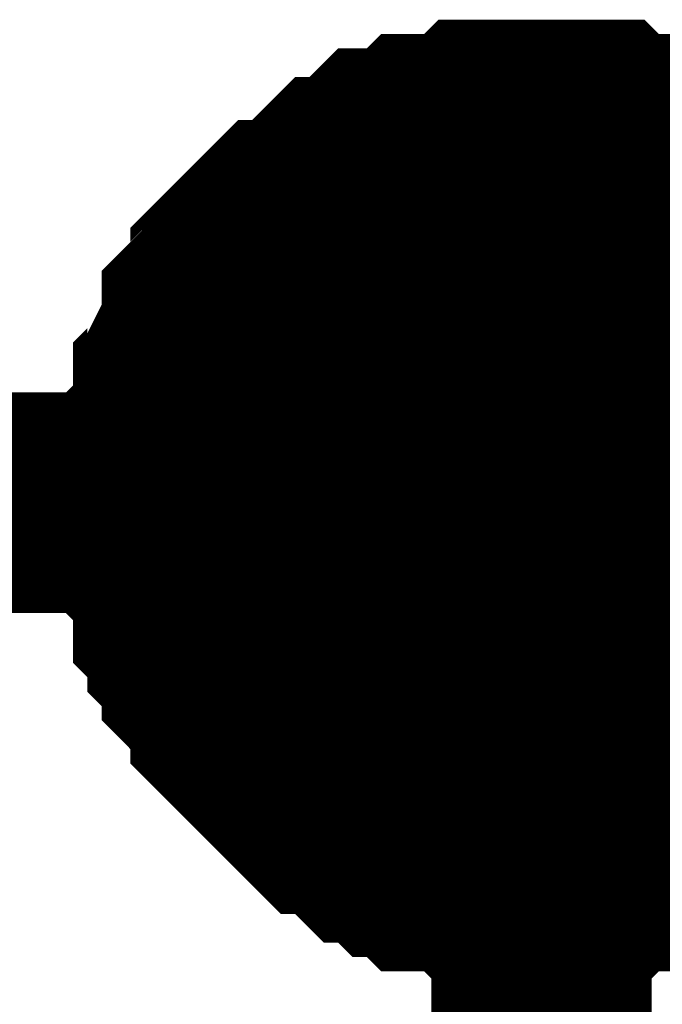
# Model space of a CAD drawing. Header units: inches. Extents: x 0 to 292, y 0 to 193.
# Tile 166 of 189: x 167.143 to 168.017, y 143.474 to 144.813. Entities that reach past the tile are written whole.
import ezdxf

# ---------------------------------------------------------------- set-up
doc = ezdxf.new("R2010")
doc.units = ezdxf.units.IN
doc.layers.add('Sheet', color=255, linetype='Continuous')

msp = doc.modelspace()

# ---------------------------------------------------------------- linework, layer by layer
at = {"layer": 'Sheet'}
for points in [[(167.3457, 144.1563, 0.2997, 0.2997, 0), (167.3457, 144.1758, 0.2997, 0.2997, 0), (167.3457, 144.2148, 0.2997, 0.2997, 0), (167.3457, 144.2342, 0.2997, 0.2997, 0), (167.3652, 144.2537, 0.2997, 0.2997, 0), (167.3652, 144.2927, 0.2997, 0.2997, 0), (167.3652, 144.3122, 0.2997, 0.2997, 0), (167.3847, 144.3317, 0.2997, 0.2997, 0), (167.3847, 144.3512, 0.2997, 0.2997, 0), (167.4042, 144.3902, 0.2997, 0.2997, 0), (167.4042, 144.4097, 0.2997, 0.2997, 0), (167.4236, 144.4292, 0.2997, 0.2997, 0), (167.4431, 144.4487, 0.2997, 0.2997, 0), (167.4431, 144.4681, 0.2997, 0.2997, 0), (167.4626, 144.4876, 0.2997, 0.2997, 0), (167.4821, 144.5071, 0.2997, 0.2997, 0), (167.5016, 144.5266, 0.2997, 0.2997, 0), (167.5211, 144.5266, 0.2997, 0.2997, 0), (167.5405, 144.5461, 0.2997, 0.2997, 0), (167.56, 144.5656, 0.2997, 0.2997, 0), (167.5795, 144.5851, 0.2997, 0.2997, 0), (167.599, 144.5851, 0.2997, 0.2997, 0), (167.6185, 144.6046, 0.2997, 0.2997, 0), (167.638, 144.6241, 0.2997, 0.2997, 0), (167.6575, 144.6241, 0.2997, 0.2997, 0), (167.6769, 144.6241, 0.2997, 0.2997, 0), (167.6964, 144.6436, 0.2997, 0.2997, 0), (167.7354, 144.6436, 0.2997, 0.2997, 0), (167.7549, 144.6436, 0.2997, 0.2997, 0), (167.7744, 144.6631, 0.2997, 0.2997, 0), (167.7938, 144.6631, 0.2997, 0.2997, 0), (167.8328, 144.6631, 0.2997, 0.2997, 0), (167.8523, 144.6631, 0.2997, 0.2997, 0)], [(167.3457, 144.1563, 0.2997, 0.2997, 0), (167.3457, 144.1758, 0.2997, 0.2997, 0), (167.3457, 144.2148, 0.2997, 0.2997, 0), (167.3457, 144.2342, 0.2997, 0.2997, 0), (167.3652, 144.2537, 0.2997, 0.2997, 0), (167.3652, 144.2927, 0.2997, 0.2997, 0), (167.3652, 144.3122, 0.2997, 0.2997, 0), (167.3847, 144.3317, 0.2997, 0.2997, 0), (167.3847, 144.3512, 0.2997, 0.2997, 0), (167.4042, 144.3902, 0.2997, 0.2997, 0), (167.4042, 144.4097, 0.2997, 0.2997, 0), (167.4236, 144.4292, 0.2997, 0.2997, 0), (167.4431, 144.4487, 0.2997, 0.2997, 0), (167.4431, 144.4681, 0.2997, 0.2997, 0), (167.4626, 144.4876, 0.2997, 0.2997, 0), (167.4821, 144.5071, 0.2997, 0.2997, 0), (167.5016, 144.5266, 0.2997, 0.2997, 0), (167.5211, 144.5266, 0.2997, 0.2997, 0), (167.5405, 144.5461, 0.2997, 0.2997, 0), (167.56, 144.5656, 0.2997, 0.2997, 0), (167.5795, 144.5851, 0.2997, 0.2997, 0), (167.599, 144.5851, 0.2997, 0.2997, 0), (167.6185, 144.6046, 0.2997, 0.2997, 0), (167.638, 144.6241, 0.2997, 0.2997, 0), (167.6575, 144.6241, 0.2997, 0.2997, 0), (167.6769, 144.6241, 0.2997, 0.2997, 0), (167.6964, 144.6436, 0.2997, 0.2997, 0), (167.7354, 144.6436, 0.2997, 0.2997, 0), (167.7549, 144.6436, 0.2997, 0.2997, 0), (167.7744, 144.6631, 0.2997, 0.2997, 0), (167.7938, 144.6631, 0.2997, 0.2997, 0), (167.8328, 144.6631, 0.2997, 0.2997, 0), (167.8523, 144.6631, 0.2997, 0.2997, 0)], [(167.3457, 144.1563, 0.2997, 0.2997, 0), (167.3457, 144.1758, 0.2997, 0.2997, 0), (167.3457, 144.2148, 0.2997, 0.2997, 0), (167.3457, 144.2342, 0.2997, 0.2997, 0), (167.3652, 144.2537, 0.2997, 0.2997, 0), (167.3652, 144.2927, 0.2997, 0.2997, 0), (167.3652, 144.3122, 0.2997, 0.2997, 0), (167.3847, 144.3317, 0.2997, 0.2997, 0), (167.3847, 144.3512, 0.2997, 0.2997, 0), (167.4042, 144.3902, 0.2997, 0.2997, 0), (167.4042, 144.4097, 0.2997, 0.2997, 0), (167.4236, 144.4292, 0.2997, 0.2997, 0), (167.4431, 144.4487, 0.2997, 0.2997, 0), (167.4431, 144.4681, 0.2997, 0.2997, 0), (167.4626, 144.4876, 0.2997, 0.2997, 0), (167.4821, 144.5071, 0.2997, 0.2997, 0), (167.5016, 144.5266, 0.2997, 0.2997, 0), (167.5211, 144.5266, 0.2997, 0.2997, 0), (167.5405, 144.5461, 0.2997, 0.2997, 0), (167.56, 144.5656, 0.2997, 0.2997, 0), (167.5795, 144.5851, 0.2997, 0.2997, 0), (167.599, 144.5851, 0.2997, 0.2997, 0), (167.6185, 144.6046, 0.2997, 0.2997, 0), (167.638, 144.6241, 0.2997, 0.2997, 0), (167.6575, 144.6241, 0.2997, 0.2997, 0), (167.6769, 144.6241, 0.2997, 0.2997, 0), (167.6964, 144.6436, 0.2997, 0.2997, 0), (167.7354, 144.6436, 0.2997, 0.2997, 0), (167.7549, 144.6436, 0.2997, 0.2997, 0), (167.7744, 144.6631, 0.2997, 0.2997, 0), (167.7938, 144.6631, 0.2997, 0.2997, 0), (167.8328, 144.6631, 0.2997, 0.2997, 0), (167.8523, 144.6631, 0.2997, 0.2997, 0)], [(167.3457, 144.1563, 0.2997, 0.2997, 0), (167.3457, 144.1758, 0.2997, 0.2997, 0), (167.3457, 144.2148, 0.2997, 0.2997, 0), (167.3457, 144.2342, 0.2997, 0.2997, 0), (167.3652, 144.2537, 0.2997, 0.2997, 0), (167.3652, 144.2927, 0.2997, 0.2997, 0), (167.3652, 144.3122, 0.2997, 0.2997, 0), (167.3847, 144.3317, 0.2997, 0.2997, 0), (167.3847, 144.3512, 0.2997, 0.2997, 0), (167.4042, 144.3902, 0.2997, 0.2997, 0), (167.4042, 144.4097, 0.2997, 0.2997, 0), (167.4236, 144.4292, 0.2997, 0.2997, 0), (167.4431, 144.4487, 0.2997, 0.2997, 0), (167.4431, 144.4681, 0.2997, 0.2997, 0), (167.4626, 144.4876, 0.2997, 0.2997, 0), (167.4821, 144.5071, 0.2997, 0.2997, 0), (167.5016, 144.5266, 0.2997, 0.2997, 0), (167.5211, 144.5266, 0.2997, 0.2997, 0), (167.5405, 144.5461, 0.2997, 0.2997, 0), (167.56, 144.5656, 0.2997, 0.2997, 0), (167.5795, 144.5851, 0.2997, 0.2997, 0), (167.599, 144.5851, 0.2997, 0.2997, 0), (167.6185, 144.6046, 0.2997, 0.2997, 0), (167.638, 144.6241, 0.2997, 0.2997, 0), (167.6575, 144.6241, 0.2997, 0.2997, 0), (167.6769, 144.6241, 0.2997, 0.2997, 0), (167.6964, 144.6436, 0.2997, 0.2997, 0), (167.7354, 144.6436, 0.2997, 0.2997, 0), (167.7549, 144.6436, 0.2997, 0.2997, 0), (167.7744, 144.6631, 0.2997, 0.2997, 0), (167.7938, 144.6631, 0.2997, 0.2997, 0), (167.8328, 144.6631, 0.2997, 0.2997, 0), (167.8523, 144.6631, 0.2997, 0.2997, 0)], [(167.8523, 144.6631, 0.2997, 0.2997, 0), (167.8523, 144.6631, 0.2997, 0.2997, 0)], [(167.8523, 144.6631, 0.2997, 0.2997, 0), (167.8718, 144.6631, 0.2997, 0.2997, 0), (167.9107, 144.6631, 0.2997, 0.2997, 0), (167.9302, 144.6631, 0.2997, 0.2997, 0), (167.9497, 144.6436, 0.2997, 0.2997, 0), (167.9887, 144.6436, 0.2997, 0.2997, 0), (168.0082, 144.6436, 0.2997, 0.2997, 0), (168.0276, 144.6241, 0.2997, 0.2997, 0), (168.0666, 144.6241, 0.2997, 0.2997, 0), (168.0861, 144.6241, 0.2997, 0.2997, 0), (168.1056, 144.6046, 0.2997, 0.2997, 0), (168.1251, 144.5851, 0.2997, 0.2997, 0), (168.1445, 144.5851, 0.2997, 0.2997, 0), (168.164, 144.5656, 0.2997, 0.2997, 0), (168.1835, 144.5461, 0.2997, 0.2997, 0)], [(167.8523, 144.6631, 0.2997, 0.2997, 0), (167.8523, 144.6631, 0.2997, 0.2997, 0)], [(167.8523, 144.6631, 0.2997, 0.2997, 0), (167.8718, 144.6631, 0.2997, 0.2997, 0), (167.9107, 144.6631, 0.2997, 0.2997, 0), (167.9302, 144.6631, 0.2997, 0.2997, 0), (167.9497, 144.6436, 0.2997, 0.2997, 0), (167.9887, 144.6436, 0.2997, 0.2997, 0), (168.0082, 144.6436, 0.2997, 0.2997, 0), (168.0276, 144.6241, 0.2997, 0.2997, 0), (168.0666, 144.6241, 0.2997, 0.2997, 0), (168.0861, 144.6241, 0.2997, 0.2997, 0), (168.1056, 144.6046, 0.2997, 0.2997, 0), (168.1251, 144.5851, 0.2997, 0.2997, 0), (168.1445, 144.5851, 0.2997, 0.2997, 0), (168.164, 144.5656, 0.2997, 0.2997, 0), (168.1835, 144.5461, 0.2997, 0.2997, 0)], [(167.8523, 144.6631, 0.2997, 0.2997, 0), (167.8523, 144.6631, 0.2997, 0.2997, 0)], [(167.8523, 144.6631, 0.2997, 0.2997, 0), (167.8718, 144.6631, 0.2997, 0.2997, 0), (167.9107, 144.6631, 0.2997, 0.2997, 0), (167.9302, 144.6631, 0.2997, 0.2997, 0), (167.9497, 144.6436, 0.2997, 0.2997, 0), (167.9887, 144.6436, 0.2997, 0.2997, 0), (168.0082, 144.6436, 0.2997, 0.2997, 0), (168.0276, 144.6241, 0.2997, 0.2997, 0), (168.0666, 144.6241, 0.2997, 0.2997, 0), (168.0861, 144.6241, 0.2997, 0.2997, 0), (168.1056, 144.6046, 0.2997, 0.2997, 0), (168.1251, 144.5851, 0.2997, 0.2997, 0), (168.1445, 144.5851, 0.2997, 0.2997, 0), (168.164, 144.5656, 0.2997, 0.2997, 0), (168.1835, 144.5461, 0.2997, 0.2997, 0)], [(167.8523, 144.6631, 0.2997, 0.2997, 0), (167.8523, 144.6631, 0.2997, 0.2997, 0)], [(167.8523, 144.6631, 0.2997, 0.2997, 0), (167.8718, 144.6631, 0.2997, 0.2997, 0), (167.9107, 144.6631, 0.2997, 0.2997, 0), (167.9302, 144.6631, 0.2997, 0.2997, 0), (167.9497, 144.6436, 0.2997, 0.2997, 0), (167.9887, 144.6436, 0.2997, 0.2997, 0), (168.0082, 144.6436, 0.2997, 0.2997, 0), (168.0276, 144.6241, 0.2997, 0.2997, 0), (168.0666, 144.6241, 0.2997, 0.2997, 0), (168.0861, 144.6241, 0.2997, 0.2997, 0), (168.1056, 144.6046, 0.2997, 0.2997, 0), (168.1251, 144.5851, 0.2997, 0.2997, 0), (168.1445, 144.5851, 0.2997, 0.2997, 0), (168.164, 144.5656, 0.2997, 0.2997, 0), (168.1835, 144.5461, 0.2997, 0.2997, 0)], [(167.3457, 144.1563, 0.0991, 0.0991, 0), (167.3457, 144.1758, 0.0991, 0.0991, 0), (167.3457, 144.2148, 0.0991, 0.0991, 0), (167.3457, 144.2342, 0.0991, 0.0991, 0), (167.3652, 144.2537, 0.0991, 0.0991, 0), (167.3652, 144.2927, 0.0991, 0.0991, 0), (167.3652, 144.3122, 0.0991, 0.0991, 0), (167.3847, 144.3317, 0.0991, 0.0991, 0), (167.3847, 144.3512, 0.0991, 0.0991, 0), (167.4042, 144.3902, 0.0991, 0.0991, 0), (167.4042, 144.4097, 0.0991, 0.0991, 0), (167.4236, 144.4292, 0.0991, 0.0991, 0), (167.4431, 144.4487, 0.0991, 0.0991, 0), (167.4431, 144.4681, 0.0991, 0.0991, 0), (167.4626, 144.4876, 0.0991, 0.0991, 0), (167.4821, 144.5071, 0.0991, 0.0991, 0), (167.5016, 144.5266, 0.0991, 0.0991, 0), (167.5211, 144.5266, 0.0991, 0.0991, 0), (167.5405, 144.5461, 0.0991, 0.0991, 0), (167.56, 144.5656, 0.0991, 0.0991, 0), (167.5795, 144.5851, 0.0991, 0.0991, 0), (167.599, 144.5851, 0.0991, 0.0991, 0), (167.6185, 144.6046, 0.0991, 0.0991, 0), (167.638, 144.6241, 0.0991, 0.0991, 0), (167.6575, 144.6241, 0.0991, 0.0991, 0), (167.6769, 144.6241, 0.0991, 0.0991, 0), (167.6964, 144.6436, 0.0991, 0.0991, 0), (167.7354, 144.6436, 0.0991, 0.0991, 0), (167.7549, 144.6436, 0.0991, 0.0991, 0), (167.7744, 144.6631, 0.0991, 0.0991, 0), (167.7938, 144.6631, 0.0991, 0.0991, 0), (167.8328, 144.6631, 0.0991, 0.0991, 0), (167.8523, 144.6631, 0.0991, 0.0991, 0)], [(167.3457, 144.1563, 0.0991, 0.0991, 0), (167.3457, 144.1758, 0.0991, 0.0991, 0), (167.3457, 144.2148, 0.0991, 0.0991, 0), (167.3457, 144.2342, 0.0991, 0.0991, 0), (167.3652, 144.2537, 0.0991, 0.0991, 0), (167.3652, 144.2927, 0.0991, 0.0991, 0), (167.3652, 144.3122, 0.0991, 0.0991, 0), (167.3847, 144.3317, 0.0991, 0.0991, 0), (167.3847, 144.3512, 0.0991, 0.0991, 0), (167.4042, 144.3902, 0.0991, 0.0991, 0), (167.4042, 144.4097, 0.0991, 0.0991, 0), (167.4236, 144.4292, 0.0991, 0.0991, 0), (167.4431, 144.4487, 0.0991, 0.0991, 0), (167.4431, 144.4681, 0.0991, 0.0991, 0), (167.4626, 144.4876, 0.0991, 0.0991, 0), (167.4821, 144.5071, 0.0991, 0.0991, 0), (167.5016, 144.5266, 0.0991, 0.0991, 0), (167.5211, 144.5266, 0.0991, 0.0991, 0), (167.5405, 144.5461, 0.0991, 0.0991, 0), (167.56, 144.5656, 0.0991, 0.0991, 0), (167.5795, 144.5851, 0.0991, 0.0991, 0), (167.599, 144.5851, 0.0991, 0.0991, 0), (167.6185, 144.6046, 0.0991, 0.0991, 0), (167.638, 144.6241, 0.0991, 0.0991, 0), (167.6575, 144.6241, 0.0991, 0.0991, 0), (167.6769, 144.6241, 0.0991, 0.0991, 0), (167.6964, 144.6436, 0.0991, 0.0991, 0), (167.7354, 144.6436, 0.0991, 0.0991, 0), (167.7549, 144.6436, 0.0991, 0.0991, 0), (167.7744, 144.6631, 0.0991, 0.0991, 0), (167.7938, 144.6631, 0.0991, 0.0991, 0), (167.8328, 144.6631, 0.0991, 0.0991, 0), (167.8523, 144.6631, 0.0991, 0.0991, 0)], [(167.3457, 144.1563, 0.0991, 0.0991, 0), (167.3457, 144.1758, 0.0991, 0.0991, 0), (167.3457, 144.2148, 0.0991, 0.0991, 0), (167.3457, 144.2342, 0.0991, 0.0991, 0), (167.3652, 144.2537, 0.0991, 0.0991, 0), (167.3652, 144.2927, 0.0991, 0.0991, 0), (167.3652, 144.3122, 0.0991, 0.0991, 0), (167.3847, 144.3317, 0.0991, 0.0991, 0), (167.3847, 144.3512, 0.0991, 0.0991, 0), (167.4042, 144.3902, 0.0991, 0.0991, 0), (167.4042, 144.4097, 0.0991, 0.0991, 0), (167.4236, 144.4292, 0.0991, 0.0991, 0), (167.4431, 144.4487, 0.0991, 0.0991, 0), (167.4431, 144.4681, 0.0991, 0.0991, 0), (167.4626, 144.4876, 0.0991, 0.0991, 0), (167.4821, 144.5071, 0.0991, 0.0991, 0), (167.5016, 144.5266, 0.0991, 0.0991, 0), (167.5211, 144.5266, 0.0991, 0.0991, 0), (167.5405, 144.5461, 0.0991, 0.0991, 0), (167.56, 144.5656, 0.0991, 0.0991, 0), (167.5795, 144.5851, 0.0991, 0.0991, 0), (167.599, 144.5851, 0.0991, 0.0991, 0), (167.6185, 144.6046, 0.0991, 0.0991, 0), (167.638, 144.6241, 0.0991, 0.0991, 0), (167.6575, 144.6241, 0.0991, 0.0991, 0), (167.6769, 144.6241, 0.0991, 0.0991, 0), (167.6964, 144.6436, 0.0991, 0.0991, 0), (167.7354, 144.6436, 0.0991, 0.0991, 0), (167.7549, 144.6436, 0.0991, 0.0991, 0), (167.7744, 144.6631, 0.0991, 0.0991, 0), (167.7938, 144.6631, 0.0991, 0.0991, 0), (167.8328, 144.6631, 0.0991, 0.0991, 0), (167.8523, 144.6631, 0.0991, 0.0991, 0)], [(167.3457, 144.1563, 0.0991, 0.0991, 0), (167.3457, 144.1758, 0.0991, 0.0991, 0), (167.3457, 144.2148, 0.0991, 0.0991, 0), (167.3457, 144.2342, 0.0991, 0.0991, 0), (167.3652, 144.2537, 0.0991, 0.0991, 0), (167.3652, 144.2927, 0.0991, 0.0991, 0), (167.3652, 144.3122, 0.0991, 0.0991, 0), (167.3847, 144.3317, 0.0991, 0.0991, 0), (167.3847, 144.3512, 0.0991, 0.0991, 0), (167.4042, 144.3902, 0.0991, 0.0991, 0), (167.4042, 144.4097, 0.0991, 0.0991, 0), (167.4236, 144.4292, 0.0991, 0.0991, 0), (167.4431, 144.4487, 0.0991, 0.0991, 0), (167.4431, 144.4681, 0.0991, 0.0991, 0), (167.4626, 144.4876, 0.0991, 0.0991, 0), (167.4821, 144.5071, 0.0991, 0.0991, 0), (167.5016, 144.5266, 0.0991, 0.0991, 0), (167.5211, 144.5266, 0.0991, 0.0991, 0), (167.5405, 144.5461, 0.0991, 0.0991, 0), (167.56, 144.5656, 0.0991, 0.0991, 0), (167.5795, 144.5851, 0.0991, 0.0991, 0), (167.599, 144.5851, 0.0991, 0.0991, 0), (167.6185, 144.6046, 0.0991, 0.0991, 0), (167.638, 144.6241, 0.0991, 0.0991, 0), (167.6575, 144.6241, 0.0991, 0.0991, 0), (167.6769, 144.6241, 0.0991, 0.0991, 0), (167.6964, 144.6436, 0.0991, 0.0991, 0), (167.7354, 144.6436, 0.0991, 0.0991, 0), (167.7549, 144.6436, 0.0991, 0.0991, 0), (167.7744, 144.6631, 0.0991, 0.0991, 0), (167.7938, 144.6631, 0.0991, 0.0991, 0), (167.8328, 144.6631, 0.0991, 0.0991, 0), (167.8523, 144.6631, 0.0991, 0.0991, 0)], [(167.8523, 144.6631, 0.0991, 0.0991, 0), (167.8523, 144.6631, 0.0991, 0.0991, 0)], [(167.8523, 144.6631, 0.0991, 0.0991, 0), (167.8718, 144.6631, 0.0991, 0.0991, 0), (167.9107, 144.6631, 0.0991, 0.0991, 0), (167.9302, 144.6631, 0.0991, 0.0991, 0), (167.9497, 144.6436, 0.0991, 0.0991, 0), (167.9887, 144.6436, 0.0991, 0.0991, 0), (168.0082, 144.6436, 0.0991, 0.0991, 0), (168.0276, 144.6241, 0.0991, 0.0991, 0), (168.0666, 144.6241, 0.0991, 0.0991, 0)], [(167.8523, 144.6631, 0.0991, 0.0991, 0), (167.8523, 144.6631, 0.0991, 0.0991, 0)], [(167.8523, 144.6631, 0.0991, 0.0991, 0), (167.8718, 144.6631, 0.0991, 0.0991, 0), (167.9107, 144.6631, 0.0991, 0.0991, 0), (167.9302, 144.6631, 0.0991, 0.0991, 0), (167.9497, 144.6436, 0.0991, 0.0991, 0), (167.9887, 144.6436, 0.0991, 0.0991, 0), (168.0082, 144.6436, 0.0991, 0.0991, 0), (168.0276, 144.6241, 0.0991, 0.0991, 0), (168.0666, 144.6241, 0.0991, 0.0991, 0)], [(167.8523, 144.6631, 0.0991, 0.0991, 0), (167.8523, 144.6631, 0.0991, 0.0991, 0)], [(167.8523, 144.6631, 0.0991, 0.0991, 0), (167.8718, 144.6631, 0.0991, 0.0991, 0), (167.9107, 144.6631, 0.0991, 0.0991, 0), (167.9302, 144.6631, 0.0991, 0.0991, 0), (167.9497, 144.6436, 0.0991, 0.0991, 0), (167.9887, 144.6436, 0.0991, 0.0991, 0), (168.0082, 144.6436, 0.0991, 0.0991, 0), (168.0276, 144.6241, 0.0991, 0.0991, 0), (168.0666, 144.6241, 0.0991, 0.0991, 0)], [(167.8523, 144.6631, 0.0991, 0.0991, 0), (167.8523, 144.6631, 0.0991, 0.0991, 0)], [(167.8523, 144.6631, 0.0991, 0.0991, 0), (167.8718, 144.6631, 0.0991, 0.0991, 0), (167.9107, 144.6631, 0.0991, 0.0991, 0), (167.9302, 144.6631, 0.0991, 0.0991, 0), (167.9497, 144.6436, 0.0991, 0.0991, 0), (167.9887, 144.6436, 0.0991, 0.0991, 0), (168.0082, 144.6436, 0.0991, 0.0991, 0), (168.0276, 144.6241, 0.0991, 0.0991, 0), (168.0666, 144.6241, 0.0991, 0.0991, 0)], [(153.6681, 144.1563, 0.2997, 0.2997, 0), (167.8523, 144.1563, 0.2997, 0.2997, 0)], [(167.8523, 143.6495, 0.2997, 0.2997, 0), (167.8328, 143.6495, 0.2997, 0.2997, 0), (167.7938, 143.6495, 0.2997, 0.2997, 0), (167.7744, 143.6495, 0.2997, 0.2997, 0), (167.7549, 143.669, 0.2997, 0.2997, 0), (167.7354, 143.669, 0.2997, 0.2997, 0), (167.6964, 143.669, 0.2997, 0.2997, 0), (167.6769, 143.6885, 0.2997, 0.2997, 0), (167.6575, 143.6885, 0.2997, 0.2997, 0), (167.638, 143.708, 0.2997, 0.2997, 0), (167.6185, 143.708, 0.2997, 0.2997, 0), (167.599, 143.7275, 0.2997, 0.2997, 0), (167.5795, 143.747, 0.2997, 0.2997, 0), (167.56, 143.747, 0.2997, 0.2997, 0), (167.5405, 143.7665, 0.2997, 0.2997, 0), (167.5211, 143.786, 0.2997, 0.2997, 0), (167.5016, 143.8054, 0.2997, 0.2997, 0), (167.4821, 143.8249, 0.2997, 0.2997, 0), (167.4626, 143.8444, 0.2997, 0.2997, 0), (167.4431, 143.8639, 0.2997, 0.2997, 0), (167.4431, 143.8834, 0.2997, 0.2997, 0), (167.4236, 143.9029, 0.2997, 0.2997, 0), (167.4042, 143.9224, 0.2997, 0.2997, 0), (167.4042, 143.9419, 0.2997, 0.2997, 0), (167.3847, 143.9614, 0.2997, 0.2997, 0), (167.3847, 143.9809, 0.2997, 0.2997, 0), (167.3652, 144.0004, 0.2997, 0.2997, 0), (167.3652, 144.0393, 0.2997, 0.2997, 0), (167.3652, 144.0588, 0.2997, 0.2997, 0), (167.3457, 144.0783, 0.2997, 0.2997, 0), (167.3457, 144.0978, 0.2997, 0.2997, 0), (167.3457, 144.1368, 0.2997, 0.2997, 0), (167.3457, 144.1563, 0.2997, 0.2997, 0)], [(167.3457, 144.1563, 0.2997, 0.2997, 0), (167.3457, 144.1563, 0.2997, 0.2997, 0)], [(167.8523, 143.6495, 0.2997, 0.2997, 0), (167.8328, 143.6495, 0.2997, 0.2997, 0), (167.7938, 143.6495, 0.2997, 0.2997, 0), (167.7744, 143.6495, 0.2997, 0.2997, 0), (167.7549, 143.669, 0.2997, 0.2997, 0), (167.7354, 143.669, 0.2997, 0.2997, 0), (167.6964, 143.669, 0.2997, 0.2997, 0), (167.6769, 143.6885, 0.2997, 0.2997, 0), (167.6575, 143.6885, 0.2997, 0.2997, 0), (167.638, 143.708, 0.2997, 0.2997, 0), (167.6185, 143.708, 0.2997, 0.2997, 0), (167.599, 143.7275, 0.2997, 0.2997, 0), (167.5795, 143.747, 0.2997, 0.2997, 0), (167.56, 143.747, 0.2997, 0.2997, 0), (167.5405, 143.7665, 0.2997, 0.2997, 0), (167.5211, 143.786, 0.2997, 0.2997, 0), (167.5016, 143.8054, 0.2997, 0.2997, 0), (167.4821, 143.8249, 0.2997, 0.2997, 0), (167.4626, 143.8444, 0.2997, 0.2997, 0), (167.4431, 143.8639, 0.2997, 0.2997, 0), (167.4431, 143.8834, 0.2997, 0.2997, 0), (167.4236, 143.9029, 0.2997, 0.2997, 0), (167.4042, 143.9224, 0.2997, 0.2997, 0), (167.4042, 143.9419, 0.2997, 0.2997, 0), (167.3847, 143.9614, 0.2997, 0.2997, 0), (167.3847, 143.9809, 0.2997, 0.2997, 0), (167.3652, 144.0004, 0.2997, 0.2997, 0), (167.3652, 144.0393, 0.2997, 0.2997, 0), (167.3652, 144.0588, 0.2997, 0.2997, 0), (167.3457, 144.0783, 0.2997, 0.2997, 0), (167.3457, 144.0978, 0.2997, 0.2997, 0), (167.3457, 144.1368, 0.2997, 0.2997, 0), (167.3457, 144.1563, 0.2997, 0.2997, 0)], [(167.3457, 144.1563, 0.2997, 0.2997, 0), (167.3457, 144.1563, 0.2997, 0.2997, 0)], [(167.8523, 143.6495, 0.2997, 0.2997, 0), (167.8328, 143.6495, 0.2997, 0.2997, 0), (167.7938, 143.6495, 0.2997, 0.2997, 0), (167.7744, 143.6495, 0.2997, 0.2997, 0), (167.7549, 143.669, 0.2997, 0.2997, 0), (167.7354, 143.669, 0.2997, 0.2997, 0), (167.6964, 143.669, 0.2997, 0.2997, 0), (167.6769, 143.6885, 0.2997, 0.2997, 0), (167.6575, 143.6885, 0.2997, 0.2997, 0), (167.638, 143.708, 0.2997, 0.2997, 0), (167.6185, 143.708, 0.2997, 0.2997, 0), (167.599, 143.7275, 0.2997, 0.2997, 0), (167.5795, 143.747, 0.2997, 0.2997, 0), (167.56, 143.747, 0.2997, 0.2997, 0), (167.5405, 143.7665, 0.2997, 0.2997, 0), (167.5211, 143.786, 0.2997, 0.2997, 0), (167.5016, 143.8054, 0.2997, 0.2997, 0), (167.4821, 143.8249, 0.2997, 0.2997, 0), (167.4626, 143.8444, 0.2997, 0.2997, 0), (167.4431, 143.8639, 0.2997, 0.2997, 0), (167.4431, 143.8834, 0.2997, 0.2997, 0), (167.4236, 143.9029, 0.2997, 0.2997, 0), (167.4042, 143.9224, 0.2997, 0.2997, 0), (167.4042, 143.9419, 0.2997, 0.2997, 0), (167.3847, 143.9614, 0.2997, 0.2997, 0), (167.3847, 143.9809, 0.2997, 0.2997, 0), (167.3652, 144.0004, 0.2997, 0.2997, 0), (167.3652, 144.0393, 0.2997, 0.2997, 0), (167.3652, 144.0588, 0.2997, 0.2997, 0), (167.3457, 144.0783, 0.2997, 0.2997, 0), (167.3457, 144.0978, 0.2997, 0.2997, 0), (167.3457, 144.1368, 0.2997, 0.2997, 0), (167.3457, 144.1563, 0.2997, 0.2997, 0)], [(167.3457, 144.1563, 0.2997, 0.2997, 0), (167.3457, 144.1563, 0.2997, 0.2997, 0)], [(167.8523, 143.6495, 0.2997, 0.2997, 0), (167.8328, 143.6495, 0.2997, 0.2997, 0), (167.7938, 143.6495, 0.2997, 0.2997, 0), (167.7744, 143.6495, 0.2997, 0.2997, 0), (167.7549, 143.669, 0.2997, 0.2997, 0), (167.7354, 143.669, 0.2997, 0.2997, 0), (167.6964, 143.669, 0.2997, 0.2997, 0), (167.6769, 143.6885, 0.2997, 0.2997, 0), (167.6575, 143.6885, 0.2997, 0.2997, 0), (167.638, 143.708, 0.2997, 0.2997, 0), (167.6185, 143.708, 0.2997, 0.2997, 0), (167.599, 143.7275, 0.2997, 0.2997, 0), (167.5795, 143.747, 0.2997, 0.2997, 0), (167.56, 143.747, 0.2997, 0.2997, 0), (167.5405, 143.7665, 0.2997, 0.2997, 0), (167.5211, 143.786, 0.2997, 0.2997, 0), (167.5016, 143.8054, 0.2997, 0.2997, 0), (167.4821, 143.8249, 0.2997, 0.2997, 0), (167.4626, 143.8444, 0.2997, 0.2997, 0), (167.4431, 143.8639, 0.2997, 0.2997, 0), (167.4431, 143.8834, 0.2997, 0.2997, 0), (167.4236, 143.9029, 0.2997, 0.2997, 0), (167.4042, 143.9224, 0.2997, 0.2997, 0), (167.4042, 143.9419, 0.2997, 0.2997, 0), (167.3847, 143.9614, 0.2997, 0.2997, 0), (167.3847, 143.9809, 0.2997, 0.2997, 0), (167.3652, 144.0004, 0.2997, 0.2997, 0), (167.3652, 144.0393, 0.2997, 0.2997, 0), (167.3652, 144.0588, 0.2997, 0.2997, 0), (167.3457, 144.0783, 0.2997, 0.2997, 0), (167.3457, 144.0978, 0.2997, 0.2997, 0), (167.3457, 144.1368, 0.2997, 0.2997, 0), (167.3457, 144.1563, 0.2997, 0.2997, 0)], [(167.3457, 144.1563, 0.2997, 0.2997, 0), (167.3457, 144.1563, 0.2997, 0.2997, 0)], [(167.8523, 142.0123, 0.2997, 0.2997, 0), (167.8523, 144.1563, 0.2997, 0.2997, 0), (178.0228, 144.1563, 0.2997, 0.2997, 0), (193.0058, 144.1563, 0.2997, 0.2997, 0), (207.0146, 144.1563, 0.2997, 0.2997, 0), (207.0146, 134.2938, 0.2997, 0.2997, 0)], [(167.8523, 143.6495, 0.0991, 0.0991, 0), (167.8328, 143.6495, 0.0991, 0.0991, 0), (167.7938, 143.6495, 0.0991, 0.0991, 0), (167.7744, 143.6495, 0.0991, 0.0991, 0), (167.7549, 143.669, 0.0991, 0.0991, 0), (167.7354, 143.669, 0.0991, 0.0991, 0), (167.6964, 143.669, 0.0991, 0.0991, 0), (167.6769, 143.6885, 0.0991, 0.0991, 0), (167.6575, 143.6885, 0.0991, 0.0991, 0), (167.638, 143.708, 0.0991, 0.0991, 0), (167.6185, 143.708, 0.0991, 0.0991, 0), (167.599, 143.7275, 0.0991, 0.0991, 0), (167.5795, 143.747, 0.0991, 0.0991, 0), (167.56, 143.747, 0.0991, 0.0991, 0), (167.5405, 143.7665, 0.0991, 0.0991, 0), (167.5211, 143.786, 0.0991, 0.0991, 0), (167.5016, 143.8054, 0.0991, 0.0991, 0), (167.4821, 143.8249, 0.0991, 0.0991, 0), (167.4626, 143.8444, 0.0991, 0.0991, 0), (167.4431, 143.8639, 0.0991, 0.0991, 0), (167.4431, 143.8834, 0.0991, 0.0991, 0), (167.4236, 143.9029, 0.0991, 0.0991, 0), (167.4042, 143.9224, 0.0991, 0.0991, 0), (167.4042, 143.9419, 0.0991, 0.0991, 0), (167.3847, 143.9614, 0.0991, 0.0991, 0), (167.3847, 143.9809, 0.0991, 0.0991, 0), (167.3652, 144.0004, 0.0991, 0.0991, 0), (167.3652, 144.0393, 0.0991, 0.0991, 0), (167.3652, 144.0588, 0.0991, 0.0991, 0), (167.3457, 144.0783, 0.0991, 0.0991, 0), (167.3457, 144.0978, 0.0991, 0.0991, 0), (167.3457, 144.1368, 0.0991, 0.0991, 0), (167.3457, 144.1563, 0.0991, 0.0991, 0)], [(167.3457, 144.1563, 0.0991, 0.0991, 0), (167.3457, 144.1563, 0.0991, 0.0991, 0)], [(167.8523, 143.6495, 0.0991, 0.0991, 0), (167.8328, 143.6495, 0.0991, 0.0991, 0), (167.7938, 143.6495, 0.0991, 0.0991, 0), (167.7744, 143.6495, 0.0991, 0.0991, 0), (167.7549, 143.669, 0.0991, 0.0991, 0), (167.7354, 143.669, 0.0991, 0.0991, 0), (167.6964, 143.669, 0.0991, 0.0991, 0), (167.6769, 143.6885, 0.0991, 0.0991, 0), (167.6575, 143.6885, 0.0991, 0.0991, 0), (167.638, 143.708, 0.0991, 0.0991, 0), (167.6185, 143.708, 0.0991, 0.0991, 0), (167.599, 143.7275, 0.0991, 0.0991, 0), (167.5795, 143.747, 0.0991, 0.0991, 0), (167.56, 143.747, 0.0991, 0.0991, 0), (167.5405, 143.7665, 0.0991, 0.0991, 0), (167.5211, 143.786, 0.0991, 0.0991, 0), (167.5016, 143.8054, 0.0991, 0.0991, 0), (167.4821, 143.8249, 0.0991, 0.0991, 0), (167.4626, 143.8444, 0.0991, 0.0991, 0), (167.4431, 143.8639, 0.0991, 0.0991, 0), (167.4431, 143.8834, 0.0991, 0.0991, 0), (167.4236, 143.9029, 0.0991, 0.0991, 0), (167.4042, 143.9224, 0.0991, 0.0991, 0), (167.4042, 143.9419, 0.0991, 0.0991, 0), (167.3847, 143.9614, 0.0991, 0.0991, 0), (167.3847, 143.9809, 0.0991, 0.0991, 0), (167.3652, 144.0004, 0.0991, 0.0991, 0), (167.3652, 144.0393, 0.0991, 0.0991, 0), (167.3652, 144.0588, 0.0991, 0.0991, 0), (167.3457, 144.0783, 0.0991, 0.0991, 0), (167.3457, 144.0978, 0.0991, 0.0991, 0), (167.3457, 144.1368, 0.0991, 0.0991, 0), (167.3457, 144.1563, 0.0991, 0.0991, 0)], [(167.3457, 144.1563, 0.0991, 0.0991, 0), (167.3457, 144.1563, 0.0991, 0.0991, 0)], [(167.8523, 143.6495, 0.0991, 0.0991, 0), (167.8328, 143.6495, 0.0991, 0.0991, 0), (167.7938, 143.6495, 0.0991, 0.0991, 0), (167.7744, 143.6495, 0.0991, 0.0991, 0), (167.7549, 143.669, 0.0991, 0.0991, 0), (167.7354, 143.669, 0.0991, 0.0991, 0), (167.6964, 143.669, 0.0991, 0.0991, 0), (167.6769, 143.6885, 0.0991, 0.0991, 0), (167.6575, 143.6885, 0.0991, 0.0991, 0), (167.638, 143.708, 0.0991, 0.0991, 0), (167.6185, 143.708, 0.0991, 0.0991, 0), (167.599, 143.7275, 0.0991, 0.0991, 0), (167.5795, 143.747, 0.0991, 0.0991, 0), (167.56, 143.747, 0.0991, 0.0991, 0), (167.5405, 143.7665, 0.0991, 0.0991, 0), (167.5211, 143.786, 0.0991, 0.0991, 0), (167.5016, 143.8054, 0.0991, 0.0991, 0), (167.4821, 143.8249, 0.0991, 0.0991, 0), (167.4626, 143.8444, 0.0991, 0.0991, 0), (167.4431, 143.8639, 0.0991, 0.0991, 0), (167.4431, 143.8834, 0.0991, 0.0991, 0), (167.4236, 143.9029, 0.0991, 0.0991, 0), (167.4042, 143.9224, 0.0991, 0.0991, 0), (167.4042, 143.9419, 0.0991, 0.0991, 0), (167.3847, 143.9614, 0.0991, 0.0991, 0), (167.3847, 143.9809, 0.0991, 0.0991, 0), (167.3652, 144.0004, 0.0991, 0.0991, 0), (167.3652, 144.0393, 0.0991, 0.0991, 0), (167.3652, 144.0588, 0.0991, 0.0991, 0), (167.3457, 144.0783, 0.0991, 0.0991, 0), (167.3457, 144.0978, 0.0991, 0.0991, 0), (167.3457, 144.1368, 0.0991, 0.0991, 0), (167.3457, 144.1563, 0.0991, 0.0991, 0)], [(167.3457, 144.1563, 0.0991, 0.0991, 0), (167.3457, 144.1563, 0.0991, 0.0991, 0)], [(167.8523, 143.6495, 0.0991, 0.0991, 0), (167.8328, 143.6495, 0.0991, 0.0991, 0), (167.7938, 143.6495, 0.0991, 0.0991, 0), (167.7744, 143.6495, 0.0991, 0.0991, 0), (167.7549, 143.669, 0.0991, 0.0991, 0), (167.7354, 143.669, 0.0991, 0.0991, 0), (167.6964, 143.669, 0.0991, 0.0991, 0), (167.6769, 143.6885, 0.0991, 0.0991, 0), (167.6575, 143.6885, 0.0991, 0.0991, 0), (167.638, 143.708, 0.0991, 0.0991, 0), (167.6185, 143.708, 0.0991, 0.0991, 0), (167.599, 143.7275, 0.0991, 0.0991, 0), (167.5795, 143.747, 0.0991, 0.0991, 0), (167.56, 143.747, 0.0991, 0.0991, 0), (167.5405, 143.7665, 0.0991, 0.0991, 0), (167.5211, 143.786, 0.0991, 0.0991, 0), (167.5016, 143.8054, 0.0991, 0.0991, 0), (167.4821, 143.8249, 0.0991, 0.0991, 0), (167.4626, 143.8444, 0.0991, 0.0991, 0), (167.4431, 143.8639, 0.0991, 0.0991, 0), (167.4431, 143.8834, 0.0991, 0.0991, 0), (167.4236, 143.9029, 0.0991, 0.0991, 0), (167.4042, 143.9224, 0.0991, 0.0991, 0), (167.4042, 143.9419, 0.0991, 0.0991, 0), (167.3847, 143.9614, 0.0991, 0.0991, 0), (167.3847, 143.9809, 0.0991, 0.0991, 0), (167.3652, 144.0004, 0.0991, 0.0991, 0), (167.3652, 144.0393, 0.0991, 0.0991, 0), (167.3652, 144.0588, 0.0991, 0.0991, 0), (167.3457, 144.0783, 0.0991, 0.0991, 0), (167.3457, 144.0978, 0.0991, 0.0991, 0), (167.3457, 144.1368, 0.0991, 0.0991, 0), (167.3457, 144.1563, 0.0991, 0.0991, 0)], [(167.3457, 144.1563, 0.0991, 0.0991, 0), (167.3457, 144.1563, 0.0991, 0.0991, 0)], [(168.1835, 143.7665, 0.2997, 0.2997, 0), (168.164, 143.747, 0.2997, 0.2997, 0), (168.1445, 143.747, 0.2997, 0.2997, 0), (168.1251, 143.7275, 0.2997, 0.2997, 0), (168.1056, 143.708, 0.2997, 0.2997, 0), (168.0861, 143.708, 0.2997, 0.2997, 0), (168.0666, 143.6885, 0.2997, 0.2997, 0), (168.0276, 143.6885, 0.2997, 0.2997, 0), (168.0082, 143.669, 0.2997, 0.2997, 0), (167.9887, 143.669, 0.2997, 0.2997, 0), (167.9497, 143.669, 0.2997, 0.2997, 0), (167.9302, 143.6495, 0.2997, 0.2997, 0), (167.9107, 143.6495, 0.2997, 0.2997, 0), (167.8718, 143.6495, 0.2997, 0.2997, 0), (167.8523, 143.6495, 0.2997, 0.2997, 0)], [(168.1835, 143.7665, 0.2997, 0.2997, 0), (168.164, 143.747, 0.2997, 0.2997, 0), (168.1445, 143.747, 0.2997, 0.2997, 0), (168.1251, 143.7275, 0.2997, 0.2997, 0), (168.1056, 143.708, 0.2997, 0.2997, 0), (168.0861, 143.708, 0.2997, 0.2997, 0), (168.0666, 143.6885, 0.2997, 0.2997, 0), (168.0276, 143.6885, 0.2997, 0.2997, 0), (168.0082, 143.669, 0.2997, 0.2997, 0), (167.9887, 143.669, 0.2997, 0.2997, 0), (167.9497, 143.669, 0.2997, 0.2997, 0), (167.9302, 143.6495, 0.2997, 0.2997, 0), (167.9107, 143.6495, 0.2997, 0.2997, 0), (167.8718, 143.6495, 0.2997, 0.2997, 0), (167.8523, 143.6495, 0.2997, 0.2997, 0)], [(168.1835, 143.7665, 0.2997, 0.2997, 0), (168.164, 143.747, 0.2997, 0.2997, 0), (168.1445, 143.747, 0.2997, 0.2997, 0), (168.1251, 143.7275, 0.2997, 0.2997, 0), (168.1056, 143.708, 0.2997, 0.2997, 0), (168.0861, 143.708, 0.2997, 0.2997, 0), (168.0666, 143.6885, 0.2997, 0.2997, 0), (168.0276, 143.6885, 0.2997, 0.2997, 0), (168.0082, 143.669, 0.2997, 0.2997, 0), (167.9887, 143.669, 0.2997, 0.2997, 0), (167.9497, 143.669, 0.2997, 0.2997, 0), (167.9302, 143.6495, 0.2997, 0.2997, 0), (167.9107, 143.6495, 0.2997, 0.2997, 0), (167.8718, 143.6495, 0.2997, 0.2997, 0), (167.8523, 143.6495, 0.2997, 0.2997, 0)], [(168.1835, 143.7665, 0.2997, 0.2997, 0), (168.164, 143.747, 0.2997, 0.2997, 0), (168.1445, 143.747, 0.2997, 0.2997, 0), (168.1251, 143.7275, 0.2997, 0.2997, 0), (168.1056, 143.708, 0.2997, 0.2997, 0), (168.0861, 143.708, 0.2997, 0.2997, 0), (168.0666, 143.6885, 0.2997, 0.2997, 0), (168.0276, 143.6885, 0.2997, 0.2997, 0), (168.0082, 143.669, 0.2997, 0.2997, 0), (167.9887, 143.669, 0.2997, 0.2997, 0), (167.9497, 143.669, 0.2997, 0.2997, 0), (167.9302, 143.6495, 0.2997, 0.2997, 0), (167.9107, 143.6495, 0.2997, 0.2997, 0), (167.8718, 143.6495, 0.2997, 0.2997, 0), (167.8523, 143.6495, 0.2997, 0.2997, 0)], [(168.0666, 143.6885, 0.0991, 0.0991, 0), (168.0276, 143.6885, 0.0991, 0.0991, 0), (168.0082, 143.669, 0.0991, 0.0991, 0), (167.9887, 143.669, 0.0991, 0.0991, 0), (167.9497, 143.669, 0.0991, 0.0991, 0), (167.9302, 143.6495, 0.0991, 0.0991, 0), (167.9107, 143.6495, 0.0991, 0.0991, 0), (167.8718, 143.6495, 0.0991, 0.0991, 0), (167.8523, 143.6495, 0.0991, 0.0991, 0)], [(168.0666, 143.6885, 0.0991, 0.0991, 0), (168.0276, 143.6885, 0.0991, 0.0991, 0), (168.0082, 143.669, 0.0991, 0.0991, 0), (167.9887, 143.669, 0.0991, 0.0991, 0), (167.9497, 143.669, 0.0991, 0.0991, 0), (167.9302, 143.6495, 0.0991, 0.0991, 0), (167.9107, 143.6495, 0.0991, 0.0991, 0), (167.8718, 143.6495, 0.0991, 0.0991, 0), (167.8523, 143.6495, 0.0991, 0.0991, 0)], [(168.0666, 143.6885, 0.0991, 0.0991, 0), (168.0276, 143.6885, 0.0991, 0.0991, 0), (168.0082, 143.669, 0.0991, 0.0991, 0), (167.9887, 143.669, 0.0991, 0.0991, 0), (167.9497, 143.669, 0.0991, 0.0991, 0), (167.9302, 143.6495, 0.0991, 0.0991, 0), (167.9107, 143.6495, 0.0991, 0.0991, 0), (167.8718, 143.6495, 0.0991, 0.0991, 0), (167.8523, 143.6495, 0.0991, 0.0991, 0)], [(168.0666, 143.6885, 0.0991, 0.0991, 0), (168.0276, 143.6885, 0.0991, 0.0991, 0), (168.0082, 143.669, 0.0991, 0.0991, 0), (167.9887, 143.669, 0.0991, 0.0991, 0), (167.9497, 143.669, 0.0991, 0.0991, 0), (167.9302, 143.6495, 0.0991, 0.0991, 0), (167.9107, 143.6495, 0.0991, 0.0991, 0), (167.8718, 143.6495, 0.0991, 0.0991, 0), (167.8523, 143.6495, 0.0991, 0.0991, 0)]]:
    msp.add_lwpolyline(points, format="xyseb", dxfattribs=at)
msp.add_lwpolyline([(167.606, 144.1733, 0.508, 0.508, 1), (168.114, 144.1733, 0.508, 0.508, 1)], format="xyseb", close=True, dxfattribs=at)

doc.saveas('drawing.dxf')
